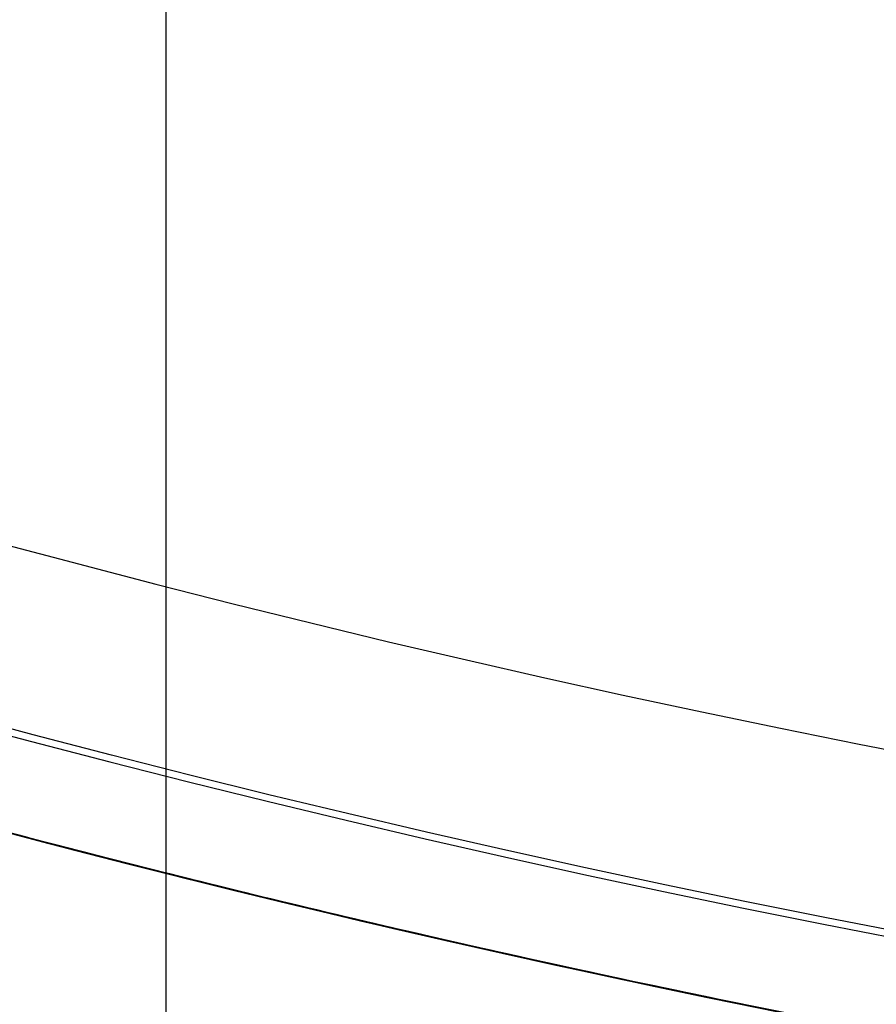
# Model space of a CAD drawing. Header units: millimetres. Extents: x -171 to 4, y -171 to 4.
# Tile 81 of 163: x -140.159 to -139.85, y -143.612 to -143.256. Entities that reach past the tile are written whole.
import ezdxf

# ---------------------------------------------------------------- set-up
doc = ezdxf.new("R2010")
doc.units = ezdxf.units.MM
doc.layers.add('Layer 01', color=18, linetype='Continuous', true_color=0x000000)

# ---------------------------------------------------------------- blocks, each defined once
blk = doc.blocks.new('91290A204_Alloy Steel Socket Head Screw')
at = {"layer": 'Layer 01', "color": 7, "true_color": 0xf6f6f3}
blk.add_circle((160.0062533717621, -4.459e-13, 83.54821749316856), 4.85, dxfattribs=at)
for centre, radius in [((160.006253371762, -4.601e-13, 84.0950924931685), 4.87745873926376), ((160.006253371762, -4.582e-13, 82.9426337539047), 4.725)]:
    blk.add_arc(centre, radius, 270, 90, dxfattribs=at)
at = {"layer": 'Layer 01', "color": 7, "true_color": 0xf6f6f3, "extrusion": (0, 0, -1)}
for centre, radius, end in [((-160.006253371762, -4.582e-13, -84.0288012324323), 4.85, 270), ((-160.006253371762, -4.582e-13, -83.0676337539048), 4.85, 270.0000000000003), ((-160.006253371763, -4.582e-13, -88.915175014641), 4.72745873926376, 270), ((-160.006253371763, -4.582e-13, -88.9426337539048), 4.66116747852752, 270)]:
    blk.add_arc(centre, radius, 90.00000000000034, end, dxfattribs=at)
blk = doc.blocks.new('95807A520_Stainless Steel Tapping Insert for Hardwood')
at = {"layer": 'Layer 01', "color": 7, "true_color": 0xf6f6f3, "extrusion": (0, -1, 0)}
for centre, radius, start, end in [((-111.866603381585, -2.64e-14, -16.1714280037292), 4.762500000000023, 248.3999999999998, 259.7078934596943), ((-111.866603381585, -4.43e-14, -12.57105956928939), 4.762500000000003, 240.1708747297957, 3.25e-14), ((-111.866603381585, -4.43e-14, -10.98355956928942), 4.762500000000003, 240.1708747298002, 3.25e-14), ((-111.866603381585, -4.43e-14, -9.396059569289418), 4.762500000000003, 240.1708747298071, 3.25e-14), ((-111.866603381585, -4.43e-14, -7.808559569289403), 4.762500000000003, 240.1708747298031, 3.25e-14), ((-111.866603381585, -4.43e-14, -5.888702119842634), 4.762500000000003, 180, 44.61106782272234), ((-111.8666033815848, -5.53e-14, -5.147828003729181), 4.762499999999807, 236.8375189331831, 1.683e-13), ((-111.866603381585, -4.43e-14, -4.23342800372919), 4.7625, 180, 3.95e-14), ((-111.866603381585, -4.43e-14, -3.85242800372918), 4.38149999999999, 180, 5.35e-14)]:
    blk.add_arc(centre, radius, start, end, dxfattribs=at)
at = {"layer": 'Layer 01', "color": 7, "true_color": 0xf6f6f3}
for points, knots in [([(-117.21485285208, 14.2664280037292, -2.11999698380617), (-116.972172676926, 14.3009619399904, -2.638505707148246), (-116.653258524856, 14.3357033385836, -3.117764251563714), (-115.984369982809, 14.3944136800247, -3.855440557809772), (-115.546365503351, 14.4277890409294, -4.272427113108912), (-114.296924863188, 14.5162829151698, -4.988552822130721), (-113.615079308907, 14.5618335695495, -5.218764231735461), (-112.433012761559, 14.63676050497, -5.374217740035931), (-111.685416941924, 14.6794056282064, -5.412509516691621), (-110.175042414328, 14.7803270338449, -5.00249285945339), (-109.574754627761, 14.8247584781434, -4.70849787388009), (-108.621370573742, 14.9037682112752, -3.990056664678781), (-108.116487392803, 14.9456462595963, -3.510408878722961), (-107.395937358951, 15.0424591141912, -2.27502284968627), (-107.186085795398, 15.0867113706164, -1.67826394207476), (-107.021776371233, 15.1644374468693, -0.5780262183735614), (-106.99720447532, 15.205027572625, 0.0585179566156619), (-107.167072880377, 15.2570280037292, 0.771893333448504)], [0, 0, 0, 0, 3.89373456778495, 3.89373456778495, 6.772151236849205, 6.772151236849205, 9.594493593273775, 9.594493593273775, 11.49210393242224, 11.49210393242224, 12.88504231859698, 12.88504231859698, 14.00233571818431, 14.00233571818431, 14.87464618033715, 14.87464618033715, 15.55015912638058, 15.55015912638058, 15.55015912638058, 15.55015912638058]), ([(-114.857352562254, 15.2570280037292, 3.70632238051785), (-114.606189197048, 15.2431238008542, 3.926860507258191), (-114.33276359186, 15.2288903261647, 4.120651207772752), (-113.752304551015, 15.2003493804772, 4.447305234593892), (-113.44707415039, 15.1861192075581, 4.579724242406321), (-112.450592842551, 15.1419667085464, 4.894622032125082), (-111.794461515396, 15.1171903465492, 4.936360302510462), (-110.572802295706, 15.0674763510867, 4.823084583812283), (-109.949774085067, 15.0405232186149, 4.639986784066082), (-108.729460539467, 14.9842408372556, 4.005892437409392), (-108.21946500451, 14.959471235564, 3.559369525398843), (-107.407694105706, 14.9096259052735, 2.582571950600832), (-107.086344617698, 14.8826595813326, 1.994232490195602), (-106.659626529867, 14.826525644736, 0.645610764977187), (-106.611439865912, 14.8017623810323, -0.0509080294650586), (-106.699960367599, 14.7648597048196, -1.01677684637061), (-106.763989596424, 14.7516026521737, -1.35308866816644), (-107.057678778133, 14.7108315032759, -2.35596885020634), (-107.388030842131, 14.683511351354, -2.984918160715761), (-108.050788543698, 14.6451591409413, -3.800517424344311), (-108.296897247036, 14.6329396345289, -4.048612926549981), (-109.096275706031, 14.5945032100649, -4.716003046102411), (-109.711587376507, 14.567876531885, -5.055776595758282), (-111.114892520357, 14.5126307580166, -5.510559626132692), (-111.84726158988, 14.4879256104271, -5.573164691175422), (-113.238022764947, 14.4379743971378, -5.457491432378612), (-113.933121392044, 14.4114045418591, -5.262296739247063), (-114.819457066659, 14.3752710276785, -4.818125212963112), (-115.056692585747, 14.3653349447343, -4.676460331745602), (-115.638625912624, 14.3402401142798, -4.267927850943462), (-115.963274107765, 14.3259235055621, -3.977462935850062), (-116.531688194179, 14.296466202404, -3.341827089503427), (-116.777314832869, 14.2815076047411, -2.997857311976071), (-116.983262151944, 14.2664280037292, -2.63020201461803)], [-26.02334530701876, -26.02334530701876, -26.02334530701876, -26.02334530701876, -25.40158608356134, -25.40158608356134, -24.78428439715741, -24.78428439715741, -23.45753944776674, -23.45753944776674, -21.99471859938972, -21.99471859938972, -20.33068141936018, -20.33068141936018, -18.50661025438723, -18.50661025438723, -16.4458212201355, -16.4458212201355, -15.32561042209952, -15.32561042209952, -13.01845060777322, -13.01845060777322, -11.87911968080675, -11.87911968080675, -9.577616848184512, -9.577616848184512, -7.004808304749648, -7.004808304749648, -4.298051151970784, -4.298051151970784, -3.254137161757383, -3.254137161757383, -1.608245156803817, -1.608245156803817, 0, 0, 0, 0]), ([(-111.866603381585, 12.1868030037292, 5.75309999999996), (-112.614671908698, 12.2179494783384, 5.75309999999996), (-113.35588492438, 12.2513268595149, 5.60719244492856), (-114.733987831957, 12.3184471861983, 5.04232215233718), (-115.358793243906, 12.3515449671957, 4.6315941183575), (-116.436941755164, 12.414613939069, 3.57748361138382), (-116.872700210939, 12.448512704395, 2.9369487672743), (-117.457178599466, 12.5164733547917, 1.546785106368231), (-117.609731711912, 12.5495862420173, 0.8146773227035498), (-117.629058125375, 12.6126847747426, -0.6928027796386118), (-117.485568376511, 12.6465192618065, -1.4537456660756), (-116.918354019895, 12.7144691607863, -2.850802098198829), (-116.50953721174, 12.7475981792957, -3.47714942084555), (-115.45921574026, 12.810728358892, -4.558337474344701), (-114.820762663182, 12.8444944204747, -4.99585051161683), (-113.43311885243, 12.9124326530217, -5.585112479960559), (-112.70129580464, 12.9455788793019, -5.740286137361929), (-111.92896089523, 12.97795232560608, -5.752846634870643), (-111.8977764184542, 12.97926246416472, -5.75309999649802), (-111.866603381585, 12.9805751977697, -5.753099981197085)], [-36.41258898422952, -36.41258898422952, -36.41258898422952, -36.41258898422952, -34.1546569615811, -34.1546569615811, -31.92033874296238, -31.92033874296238, -29.60736180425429, -29.60736180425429, -27.37355397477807, -27.37355397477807, -25.06248438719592, -25.06248438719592, -22.82914445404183, -22.82914445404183, -20.52003221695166, -20.52003221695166, -18.28711510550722, -18.28711510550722, -18.19313697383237, -18.19313697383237, -18.19313697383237, -18.19313697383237]), ([(-111.866603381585, 12.95524936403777, -5.753099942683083), (-112.5447569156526, 12.92649763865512, -5.753099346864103), (-113.2181449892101, 12.89697548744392, -5.633185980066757), (-114.575103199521, 12.8318556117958, -5.133262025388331), (-115.23456837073, 12.797389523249, -4.72687010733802), (-116.334055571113, 12.7338891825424, -3.69926326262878), (-116.771266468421, 12.701990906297, -3.096309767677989), (-117.406092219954, 12.6342408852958, -1.7320595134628), (-117.587377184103, 12.5997688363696, -0.9792088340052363), (-117.643070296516, 12.5362081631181, 0.5243072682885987), (-117.528309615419, 12.5044018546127, 1.26004588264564), (-117.017366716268, 12.4366805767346, 2.67491974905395), (-116.615592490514, 12.4022025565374, 3.33658420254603), (-115.595924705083, 12.338577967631, 4.44234403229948), (-114.99619111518, 12.3068672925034, 4.88345082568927), (-113.637092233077, 12.2391769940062, 5.52725013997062), (-112.886079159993, 12.2046930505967, 5.71366116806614), (-112.035912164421, 12.1686476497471, 5.75123299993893), (-111.951224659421, 12.1650894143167, 5.75309999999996), (-111.866603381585, 12.1615661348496, 5.75309999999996)], [-18.19459771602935, -18.19459771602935, -18.19459771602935, -18.19459771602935, -16.14908834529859, -16.14908834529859, -13.8392913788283, -13.8392913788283, -11.61716044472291, -11.61716044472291, -9.308763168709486, -9.308763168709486, -7.087676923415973, -7.087676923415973, -4.780697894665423, -4.780697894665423, -2.560628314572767, -2.560628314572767, -0.2550871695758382, -0.2550871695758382, 0, 0, 0, 0]), ([(-111.866603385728, 10.5993030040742, 5.75309999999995), (-112.6329796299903, 10.6312117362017, 5.753099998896), (-113.3918355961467, 10.6654483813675, 5.59996273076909), (-114.7805943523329, 10.7333514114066, 5.015433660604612), (-115.4010197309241, 10.766359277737, 4.599344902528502), (-116.4705555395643, 10.8292537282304, 3.534560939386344), (-116.9013345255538, 10.8635389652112, 2.888134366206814), (-117.4722472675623, 10.9315602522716, 1.490895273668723), (-117.6173905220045, 10.9645767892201, 0.7580323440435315), (-117.6220494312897, 11.0274879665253, -0.7510233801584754), (-117.4702973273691, 11.0617356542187, -1.512661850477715), (-116.8873870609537, 11.1297513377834, -2.904796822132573), (-116.4723545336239, 11.1627771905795, -3.526091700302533), (-115.4096789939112, 11.2257063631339, -4.597334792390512), (-114.7644194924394, 11.2599137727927, -5.02910179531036), (-113.368575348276, 11.3279233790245, -5.602704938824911), (-112.6358560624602, 11.3609592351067, -5.749315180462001), (-111.8858332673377, 11.39225193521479, -5.753075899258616), (-111.8762177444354, 11.39265349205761, -5.753099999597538), (-111.866603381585, 11.39305537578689, -5.753099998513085)], [-36.41429924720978, -36.41429924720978, -36.41429924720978, -36.41429924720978, -34.10144432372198, -34.10144432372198, -31.86867248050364, -31.86867248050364, -29.54910990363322, -29.54910990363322, -27.31710508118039, -27.31710508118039, -24.99912724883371, -24.99912724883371, -22.76786405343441, -22.76786405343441, -20.45150296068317, -20.45150296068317, -18.22095423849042, -18.22095423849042, -18.19198327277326, -18.19198327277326, -18.19198327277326, -18.19198327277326]), ([(-111.866603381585, 11.36763659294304, -5.753099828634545), (-112.4843942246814, 11.34125759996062, -5.753098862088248), (-113.098987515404, 11.31478847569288, -5.653582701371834), (-114.411735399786, 11.2525814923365, -5.215826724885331), (-115.081543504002, 11.2180714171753, -4.831854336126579), (-116.211070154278, 11.1539843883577, -3.842750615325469), (-116.667050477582, 11.1229075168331, -3.255290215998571), (-117.344806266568, 11.0554583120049, -1.91604709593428), (-117.550587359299, 11.0209444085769, -1.17233779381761), (-117.657590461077, 10.9567670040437, 0.3247375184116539), (-117.568465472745, 10.9258013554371, 1.06293291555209), (-117.108333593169, 10.8584029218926, 2.49109939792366), (-116.731751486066, 10.8238859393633, 3.16413455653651), (-115.755322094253, 10.7596144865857, 4.30334053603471), (-115.172896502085, 10.7287599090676, 4.76543388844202), (-113.841895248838, 10.6614156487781, 5.45700219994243), (-113.101316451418, 10.6268964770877, 5.67064647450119), (-112.182721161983, 10.5873401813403, 5.74659352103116), (-112.024577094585, 10.5806435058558, 5.75309999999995), (-111.866603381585, 10.5740661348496, 5.75309999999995)], [-18.19671116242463, -18.19671116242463, -18.19671116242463, -18.19671116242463, -16.33140960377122, -16.33140960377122, -14.02914718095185, -14.02914718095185, -11.81018757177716, -11.81018757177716, -9.509505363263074, -9.509505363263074, -7.291199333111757, -7.291199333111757, -4.992123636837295, -4.992123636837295, -2.774388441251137, -2.774388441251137, -0.4769460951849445, -0.4769460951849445, 0, 0, 0, 0]), ([(-111.866603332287, 9.01180299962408, 5.75309999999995), (-111.876217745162, 9.01220330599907, 5.75310000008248), (-111.885833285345, 9.01260407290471, 5.75307589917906), (-112.6358560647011, 9.04389677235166, 5.74931518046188), (-113.3685753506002, 9.07693262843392, 5.60270493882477), (-114.7644194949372, 9.14494223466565, 5.029101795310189), (-115.4096789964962, 9.17914964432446, 4.597334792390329), (-116.4723545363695, 9.24207881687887, 3.526091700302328), (-116.8873870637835, 9.27510466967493, 2.904796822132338), (-117.4702973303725, 9.34312035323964, 1.512661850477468), (-117.6220494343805, 9.37736804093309, 0.7510233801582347), (-117.6173905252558, 9.44027921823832, -0.7580323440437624), (-117.4722472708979, 9.47329575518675, -1.490895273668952), (-116.9013345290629, 9.54131704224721, -2.888134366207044), (-116.4705555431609, 9.57560227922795, -3.534560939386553), (-115.4010197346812, 9.63849672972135, -4.599344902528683), (-114.7805943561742, 9.67150459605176, -5.015433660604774), (-113.3918356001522, 9.739407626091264, -5.59996273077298), (-112.6329780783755, 9.773606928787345, -5.753099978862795), (-111.866603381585, 9.805552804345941, -5.753099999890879)], [-36.41469922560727, -36.41469922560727, -36.41469922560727, -36.41469922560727, -36.38577367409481, -36.38577367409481, -34.15871783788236, -34.15871783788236, -31.84598400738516, -31.84598400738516, -29.61821481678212, -29.61821481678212, -27.30386677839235, -27.30386677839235, -25.07535712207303, -25.07535712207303, -22.75942682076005, -22.75942682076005, -20.53015134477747, -20.53015134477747, -18.22091819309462, -18.22091819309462, -18.22091819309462, -18.22091819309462]), ([(-111.866603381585, 9.780045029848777, -5.753099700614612), (-112.4075545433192, 9.756938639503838, -5.753098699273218), (-112.9468622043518, 9.734022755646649, -5.67680020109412), (-114.187248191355, 9.67617702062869, -5.317229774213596), (-114.858593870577, 9.64224611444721, -4.970551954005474), (-116.030868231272, 9.5773800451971, -4.039478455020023), (-116.52055626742, 9.54662335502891, -3.463989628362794), (-117.252219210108, 9.479602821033, -2.157371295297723), (-117.487052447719, 9.44562843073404, -1.438653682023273), (-117.667885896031, 9.38065310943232, 0.0470042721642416), (-117.61270250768, 9.35002624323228, 0.799650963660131), (-117.216976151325, 9.28308432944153, 2.243530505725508), (-116.879497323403, 9.24906687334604, 2.920765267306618), (-115.965537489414, 9.18398060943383, 4.105416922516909), (-115.398693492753, 9.15347667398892, 4.602179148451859), (-114.103910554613, 9.08661755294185, 5.353055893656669), (-113.387680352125, 9.05255768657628, 5.59885051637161), (-112.386126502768, 9.00850003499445, 5.73552449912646), (-112.126244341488, 8.99737650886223, 5.75309999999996), (-111.866603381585, 8.98656613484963, 5.75309999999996)], [-18.19840131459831, -18.19840131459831, -18.19840131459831, -18.19840131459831, -16.56311627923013, -16.56311627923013, -14.30916997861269, -14.30916997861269, -12.05503436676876, -12.05503436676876, -9.799677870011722, -9.799677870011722, -7.548514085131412, -7.548514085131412, -5.291676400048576, -5.291676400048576, -3.043424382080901, -3.043424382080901, -0.7850390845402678, -0.7850390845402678, 0, 0, 0, 0]), ([(-111.866603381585, 7.42430300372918, 5.75309999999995), (-111.8977767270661, 7.42560093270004, 5.75309999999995), (-111.9289612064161, 7.42690369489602, 5.75284662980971), (-112.7012958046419, 7.45927712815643, 5.740286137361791), (-113.4331188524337, 7.49242335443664, 5.58511247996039), (-114.8207626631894, 7.56036158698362, 4.995850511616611), (-115.4592157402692, 7.59412764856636, 4.558337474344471), (-116.5095372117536, 7.6572578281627, 3.477149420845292), (-116.9183540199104, 7.69038684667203, 2.850802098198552), (-117.4855683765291, 7.75833674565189, 1.453745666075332), (-117.6290581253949, 7.79217123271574, 0.6928027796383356), (-117.6097317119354, 7.85526976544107, -0.8146773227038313), (-117.4571785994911, 7.88838265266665, -1.546785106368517), (-116.8727002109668, 7.9563433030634, -2.936948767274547), (-116.4369417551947, 7.99024206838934, -3.577483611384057), (-115.3587932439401, 8.0533110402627, -4.631594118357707), (-114.7339878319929, 8.08640882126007, -5.042322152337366), (-113.3558850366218, 8.153529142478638, -5.607192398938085), (-112.6146621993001, 8.186668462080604, -5.753099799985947), (-111.866603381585, 8.21804432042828, -5.75309999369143)], [-36.41355429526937, -36.41355429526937, -36.41355429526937, -36.41355429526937, -36.31971614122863, -36.31971614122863, -34.09010265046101, -34.09010265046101, -31.78440676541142, -31.78440676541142, -29.55437107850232, -29.55437107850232, -27.24672073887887, -27.24672073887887, -25.01621784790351, -25.01621784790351, -22.70666297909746, -22.70666297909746, -20.47565045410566, -20.47565045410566, -18.22105942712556, -18.22105942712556, -18.22105942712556, -18.22105942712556]), ([(-111.866603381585, 8.192693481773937, -5.753099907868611), (-112.2867828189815, 8.174836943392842, -5.753099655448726), (-112.7066622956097, 8.15704569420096, -5.707068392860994), (-113.853620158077, 8.1048805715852, -5.451327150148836), (-114.549325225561, 8.07062664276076, -5.144727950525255), (-115.773788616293, 8.00486024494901, -4.287445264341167), (-116.293390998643, 7.9748901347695, -3.748577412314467), (-117.105876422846, 7.90861007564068, -2.493221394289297), (-117.387081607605, 7.8743224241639, -1.786187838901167), (-117.658592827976, 7.80844400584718, -0.3163994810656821), (-117.651162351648, 7.77852097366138, 0.4314239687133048), (-117.350376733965, 7.71234935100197, 1.896128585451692), (-117.054820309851, 7.67803008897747, 2.597976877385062), (-116.217556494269, 7.6120411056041, 3.836078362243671), (-115.688340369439, 7.58215170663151, 4.363555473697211), (-114.446973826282, 7.51609116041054, 5.197086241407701), (-113.743518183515, 7.4817425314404, 5.490464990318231), (-112.628382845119, 7.43143591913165, 5.7152687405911), (-112.247538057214, 7.41492667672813, 5.75309999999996), (-111.866603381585, 7.39906613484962, 5.75309999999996)], [-18.19932908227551, -18.19932908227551, -18.19932908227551, -18.19932908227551, -16.92823135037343, -16.92823135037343, -14.66060681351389, -14.66060681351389, -12.4271073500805, -12.4271073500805, -10.15765416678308, -10.15765416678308, -7.926271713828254, -7.926271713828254, -5.654964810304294, -5.654964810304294, -3.425541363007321, -3.425541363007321, -1.152361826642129, -1.152361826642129, 0, 0, 0, 0]), ([(-117.21485285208, 6.1384280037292, 2.11999698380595), (-117.360456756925, 6.156232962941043, 1.752672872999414), (-117.467832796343, 6.173962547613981, 1.371324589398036), (-117.601284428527, 6.208339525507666, 0.6009440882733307), (-117.6286976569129, 6.224600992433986, 0.2142839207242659), (-117.594912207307, 6.272164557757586, -0.9140919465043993), (-117.4293308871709, 6.305439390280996, -1.64469283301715), (-116.8211405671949, 6.373283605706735, -3.022238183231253), (-116.3766902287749, 6.406543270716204, -3.652432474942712), (-115.283462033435, 6.469913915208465, -4.68762958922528), (-114.651028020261, 6.503164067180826, -5.088775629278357), (-113.292357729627, 6.568886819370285, -5.619523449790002), (-112.58234655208, 6.600232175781, -5.753099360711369), (-111.866603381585, 6.630506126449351, -5.753099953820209)], [-29.48549580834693, -29.48549580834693, -29.48549580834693, -29.48549580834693, -28.29662808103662, -28.29662808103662, -27.13316395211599, -27.13316395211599, -24.89961211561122, -24.89961211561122, -22.60128455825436, -22.60128455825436, -20.36763861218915, -20.36763861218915, -18.21002315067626, -18.21002315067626, -18.21002315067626, -18.21002315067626]), ([(-111.866603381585, 6.605488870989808, -5.753099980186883), (-112.1586381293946, 6.593069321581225, -5.753100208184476), (-112.4508883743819, 6.580605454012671, -5.730864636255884), (-113.4899833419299, 6.5345867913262, -5.571115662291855), (-114.2090524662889, 6.500127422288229, -5.309010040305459), (-115.4867511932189, 6.433524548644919, -4.531746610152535), (-116.0373107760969, 6.40355736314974, -4.030806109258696), (-116.9318103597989, 6.33819571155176, -2.831479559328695), (-117.2606117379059, 6.303721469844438, -2.139679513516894), (-117.5688516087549, 6.24740967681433, -0.914873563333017), (-117.6270754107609, 6.225708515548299, -0.4116701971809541), (-117.6108060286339, 6.183346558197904, 0.5990300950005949), (-117.535812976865, 6.161106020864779, 1.102134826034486), (-117.395946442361, 6.13842800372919, 1.58887536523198)], [-10.71592172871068, -10.71592172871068, -10.71592172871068, -10.71592172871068, -9.832656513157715, -9.832656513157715, -7.55020667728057, -7.55020667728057, -5.329084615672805, -5.329084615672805, -3.044763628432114, -3.044763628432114, -1.525645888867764, -1.525645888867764, 0, 0, 0, 0]), ([(-114.471763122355, 5.14782800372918, -3.98679683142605), (-114.012558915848, 5.171895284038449, -4.315612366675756), (-113.498881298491, 5.196384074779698, -4.560741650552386), (-112.252603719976, 5.250846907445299, -4.904417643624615), (-111.634131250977, 5.274073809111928, -4.904027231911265), (-110.547729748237, 5.318554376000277, -4.796481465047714), (-109.929068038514, 5.345477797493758, -4.610635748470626), (-108.711797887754, 5.401959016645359, -3.969189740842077), (-108.206593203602, 5.426737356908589, -3.518265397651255), (-107.407734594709, 5.476441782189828, -2.544379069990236), (-107.091660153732, 5.503378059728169, -1.957106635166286), (-106.672627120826, 5.559718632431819, -0.6048899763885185), (-106.631339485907, 5.584489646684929, 0.0915308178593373), (-106.758182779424, 5.63407368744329, 1.381524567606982), (-106.952738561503, 5.660766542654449, 2.034550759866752), (-107.619854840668, 5.71647764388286, 3.312521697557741), (-108.089039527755, 5.741156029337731, 3.85085047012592), (-109.118405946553, 5.790767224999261, 4.706125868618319), (-109.732609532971, 5.817410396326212, 5.043311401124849), (-111.136277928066, 5.872804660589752, 5.494229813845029), (-111.868520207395, 5.897553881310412, 5.552937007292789), (-113.248386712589, 5.947337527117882, 5.434592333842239), (-113.940865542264, 5.973925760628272, 5.238128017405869), (-114.864548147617, 6.011753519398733, 4.77201228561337), (-115.138400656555, 6.023330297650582, 4.602775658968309), (-115.800295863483, 6.052305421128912, 4.110243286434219), (-116.162023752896, 6.068927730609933, 3.755197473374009), (-116.77001833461, 6.103573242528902, 2.981545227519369), (-117.020136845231, 6.121023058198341, 2.563986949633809), (-117.21485285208, 6.1384280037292, 2.11999698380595)], [0, 0, 0, 0, 0.7081074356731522, 0.7081074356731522, 1.620812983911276, 1.620812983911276, 2.914039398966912, 2.914039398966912, 4.401088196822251, 4.401088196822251, 6.041905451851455, 6.041905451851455, 7.916478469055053, 7.916478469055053, 9.954668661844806, 9.954668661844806, 12.26821290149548, 12.26821290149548, 14.76264455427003, 14.76264455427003, 17.56487924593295, 17.56487924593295, 20.54114266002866, 20.54114266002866, 21.88185927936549, 21.88185927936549, 23.98344891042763, 23.98344891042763, 26.02472951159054, 26.02472951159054, 26.02472951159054, 26.02472951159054])]:
    blk.add_open_spline(points, degree=3, knots=knots, dxfattribs=at)
for points, weights, knots in [([(-113.6197965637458, 14.19570493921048, -4.428060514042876), (-112.7750988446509, 14.24515744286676, -4.762500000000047), (-111.866603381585, 14.2908512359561, -4.762500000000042), (-109.893911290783, 14.3900699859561, -4.762500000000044), (-108.499007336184, 14.4892887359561, -3.367596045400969), (-107.104103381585, 14.58850748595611, -1.972692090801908), (-107.104103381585, 14.6877262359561), (-107.104103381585, 14.78694498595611, 1.972692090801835), (-108.499007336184, 14.8861637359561, 3.367596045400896), (-109.8939112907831, 14.98538248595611, 4.762499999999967), (-111.866603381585, 15.08460123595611, 4.762499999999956), (-113.548471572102, 15.1691926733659, 4.762499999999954), (-114.857352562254, 15.2570280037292, 3.70632238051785)], [0.9619991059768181, 0.963442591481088, 1, 0.923879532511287, 1, 0.923879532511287, 1, 0.923879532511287, 1, 0.923879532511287, 1, 0.934365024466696, 0.981917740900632], [-21.06683435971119, -21.06683435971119, -21.06683435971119, -19.16963976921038, -19.16963976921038, -15.21926842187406, -15.21926842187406, -11.2688970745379, -11.2688970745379, -7.318525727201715, -7.318525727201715, -3.368154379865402, -3.368154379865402, 0, 0, 0]), ([(-107.167072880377, 15.2570280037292, 0.7718933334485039), (-107.104103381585, 15.2364337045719, 0.3885151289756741), (-107.104103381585, 15.2168929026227), (-107.104103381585, 15.1176741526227, -1.972692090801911), (-108.499007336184, 15.0184554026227, -3.367596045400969), (-109.893911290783, 14.9192366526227, -4.762500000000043), (-111.866603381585, 14.8200179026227, -4.76250000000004), (-112.775098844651, 14.77432410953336, -4.762500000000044), (-113.6197965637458, 14.72487160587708, -4.428060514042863)], [0.974763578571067, 0.98403223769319, 1, 0.923879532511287, 1, 0.923879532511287, 1, 0.9634425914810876, 0.961999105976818], [-16.57955219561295, -16.57955219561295, -16.57955219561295, -15.80148538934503, -15.80148538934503, -11.85111404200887, -11.85111404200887, -7.900742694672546, -7.900742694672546, -6.003548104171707, -6.003548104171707, -6.003548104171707]), ([(-110.6939989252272, 14.74666381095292, -5.138096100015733), (-111.2728595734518, 14.71786701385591, -5.270202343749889), (-111.866603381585, 14.69088084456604, -5.270202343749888), (-114.0495926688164, 14.59166209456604, -5.270202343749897), (-115.5931991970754, 14.49244334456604, -3.726595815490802), (-117.1368057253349, 14.39322459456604, -2.182989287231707), (-117.1368057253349, 14.29400584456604), (-117.1368057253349, 14.19478709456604, 2.182989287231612), (-115.5931991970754, 14.09556834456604, 3.726595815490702), (-114.0495926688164, 13.99634959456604, 5.270202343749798), (-111.866603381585, 13.89713084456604, 5.270202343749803), (-109.6836140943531, 13.79791209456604, 5.270202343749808), (-108.1400075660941, 13.69869334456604, 3.726595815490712), (-106.5964010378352, 13.59947459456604, 2.182989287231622), (-106.5964010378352, 13.50025584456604), (-106.5964010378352, 13.40103709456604, -2.182989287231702), (-108.1400075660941, 13.30181834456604, -3.726595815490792), (-109.6836140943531, 13.20259959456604, -5.270202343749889), (-111.866603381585, 13.10338084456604, -5.270202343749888), (-114.0495926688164, 13.00416209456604, -5.270202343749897), (-115.5931991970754, 12.90494334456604, -3.726595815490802), (-117.1368057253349, 12.80572459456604, -2.182989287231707), (-117.1368057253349, 12.70650584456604), (-117.1368057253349, 12.60728709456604, 2.182989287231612), (-115.5931991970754, 12.50806834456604, 3.726595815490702), (-114.0495926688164, 12.40884959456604, 5.270202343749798), (-111.866603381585, 12.30963084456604, 5.270202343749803), (-109.6836140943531, 12.21041209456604, 5.270202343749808), (-108.1400075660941, 12.11119334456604, 3.726595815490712), (-106.5964010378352, 12.01197459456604, 2.182989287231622), (-106.5964010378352, 11.91275584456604), (-106.5964010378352, 11.81353709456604, -2.182989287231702), (-108.1400075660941, 11.71431834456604, -3.726595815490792), (-109.6836140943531, 11.61509959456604, -5.270202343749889), (-111.866603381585, 11.51588084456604, -5.270202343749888), (-114.0495926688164, 11.41666209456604, -5.270202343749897), (-115.5931991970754, 11.31744334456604, -3.726595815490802), (-117.1368057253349, 11.21822459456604, -2.182989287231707), (-117.1368057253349, 11.11900584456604), (-117.1368057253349, 11.01978709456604, 2.182989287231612), (-115.5931991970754, 10.92056834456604, 3.726595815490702), (-114.0495926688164, 10.82134959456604, 5.270202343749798), (-111.866603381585, 10.72213084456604, 5.270202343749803), (-109.6836140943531, 10.62291209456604, 5.270202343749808), (-108.1400075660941, 10.52369334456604, 3.726595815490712), (-106.5964010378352, 10.42447459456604, 2.182989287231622), (-106.5964010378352, 10.32525584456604), (-106.5964010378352, 10.22603709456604, -2.182989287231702), (-108.1400075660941, 10.12681834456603, -3.726595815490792), (-109.6836140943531, 10.02759959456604, -5.270202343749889), (-111.866603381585, 9.928380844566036, -5.270202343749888), (-114.0495926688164, 9.82916209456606, -5.270202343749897), (-115.5931991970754, 9.729943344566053, -3.726595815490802), (-117.1368057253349, 9.630724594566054, -2.182989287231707), (-117.1368057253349, 9.531505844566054), (-117.1368057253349, 9.432287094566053, 2.182989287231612), (-115.5931991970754, 9.333068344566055, 3.726595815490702), (-114.0495926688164, 9.233849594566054, 5.270202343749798), (-111.866603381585, 9.134630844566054, 5.270202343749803), (-109.6836140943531, 9.035412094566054, 5.270202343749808), (-108.1400075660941, 8.936193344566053, 3.726595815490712), (-106.5964010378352, 8.836974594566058, 2.182989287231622), (-106.5964010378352, 8.737755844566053), (-106.5964010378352, 8.638537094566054, -2.182989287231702), (-108.1400075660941, 8.539318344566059, -3.726595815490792), (-109.6836140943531, 8.440099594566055, -5.270202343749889), (-111.866603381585, 8.340880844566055, -5.270202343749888), (-114.0495926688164, 8.241662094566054, -5.270202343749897), (-115.5931991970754, 8.142443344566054, -3.726595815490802), (-117.1368057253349, 8.043224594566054, -2.182989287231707), (-117.1368057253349, 7.944005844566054), (-117.1368057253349, 7.844787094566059, 2.182989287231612), (-115.5931991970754, 7.745568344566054, 3.726595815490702), (-114.0495926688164, 7.646349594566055, 5.270202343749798), (-111.866603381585, 7.547130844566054, 5.270202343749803), (-109.6836140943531, 7.447912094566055, 5.270202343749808), (-108.1400075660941, 7.348693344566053, 3.726595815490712), (-106.5964010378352, 7.249474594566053, 2.182989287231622), (-106.5964010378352, 7.150255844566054), (-106.5964010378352, 7.051037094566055, -2.182989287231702), (-108.1400075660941, 6.951818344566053, -3.726595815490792), (-109.6836140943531, 6.852599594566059, -5.270202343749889), (-111.866603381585, 6.753380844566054, -5.270202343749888), (-114.0495926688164, 6.654162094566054, -5.270202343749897), (-115.5931991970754, 6.554943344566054, -3.726595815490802), (-117.1368057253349, 6.455724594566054, -2.182989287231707), (-117.1368057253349, 6.356505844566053), (-117.1368057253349, 6.257287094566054, 2.182989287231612), (-115.5931991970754, 6.158068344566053, 3.726595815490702), (-114.0495926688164, 6.05884959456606, 5.270202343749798), (-111.866603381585, 5.959630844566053, 5.270202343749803), (-109.6836140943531, 5.860412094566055, 5.270202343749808), (-108.1400075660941, 5.761193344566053, 3.726595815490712), (-107.3739851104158, 5.711955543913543, 2.960573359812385), (-106.9722253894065, 5.658665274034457, 1.954506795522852)], [0.9687857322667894, 0.9780816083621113, 1, 0.923879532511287, 1, 0.923879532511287, 1, 0.923879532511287, 1, 0.923879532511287, 1, 0.923879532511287, 1, 0.923879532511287, 1, 0.923879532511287, 1, 0.923879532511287, 1, 0.923879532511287, 1, 0.923879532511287, 1, 0.923879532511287, 1, 0.923879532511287, 1, 0.923879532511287, 1, 0.923879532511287, 1, 0.923879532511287, 1, 0.923879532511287, 1, 0.923879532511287, 1, 0.923879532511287, 1, 0.923879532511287, 1, 0.923879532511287, 1, 0.923879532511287, 1, 0.923879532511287, 1, 0.923879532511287, 1, 0.923879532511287, 1, 0.923879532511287, 1, 0.923879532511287, 1, 0.923879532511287, 1, 0.923879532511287, 1, 0.923879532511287, 1, 0.923879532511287, 1, 0.923879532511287, 1, 0.923879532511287, 1, 0.923879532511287, 1, 0.923879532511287, 1, 0.923879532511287, 1, 0.923879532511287, 1, 0.923879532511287, 1, 0.923879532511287, 1, 0.923879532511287, 1, 0.923879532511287, 1, 0.923879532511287, 1, 0.923879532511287, 1, 0.923879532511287, 1, 0.923879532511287, 1, 0.923879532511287, 1, 0.9607185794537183, 0.9619789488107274], [46.52739891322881, 46.52739891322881, 46.52739891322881, 47.90684524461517, 47.90684524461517, 52.69752976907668, 52.69752976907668, 57.4882142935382, 57.4882142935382, 62.27889881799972, 62.27889881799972, 67.06958334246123, 67.06958334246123, 71.86026786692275, 71.86026786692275, 76.65095239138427, 76.65095239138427, 81.44163691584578, 81.44163691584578, 86.2323214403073, 86.2323214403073, 91.02300596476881, 91.02300596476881, 95.81369048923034, 95.81369048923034, 100.6043750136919, 100.6043750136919, 105.3950595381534, 105.3950595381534, 110.1857440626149, 110.1857440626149, 114.9764285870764, 114.9764285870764, 119.7671131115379, 119.7671131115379, 124.5577976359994, 124.5577976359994, 129.3484821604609, 129.3484821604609, 134.1391666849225, 134.1391666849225, 138.929851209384, 138.929851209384, 143.7205357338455, 143.7205357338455, 148.511220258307, 148.511220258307, 153.3019047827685, 153.3019047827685, 158.09258930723, 158.09258930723, 162.8832738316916, 162.8832738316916, 167.6739583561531, 167.6739583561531, 172.4646428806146, 172.4646428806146, 177.2553274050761, 177.2553274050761, 182.0460119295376, 182.0460119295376, 186.8366964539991, 186.8366964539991, 191.6273809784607, 191.6273809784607, 196.4180655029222, 196.4180655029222, 201.2087500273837, 201.2087500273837, 205.9994345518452, 205.9994345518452, 210.7901190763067, 210.7901190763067, 215.5808036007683, 215.5808036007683, 220.3714881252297, 220.3714881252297, 225.1621726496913, 225.1621726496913, 229.9528571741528, 229.9528571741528, 234.7435416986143, 234.7435416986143, 239.5342262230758, 239.5342262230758, 244.3249107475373, 244.3249107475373, 249.1155952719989, 249.1155952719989, 253.9062797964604, 253.9062797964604, 258.6969643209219, 258.6969643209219, 263.4876488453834, 263.4876488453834, 265.9598471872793, 265.9598471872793, 265.9598471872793]), ([(-106.7876247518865, 14.74932422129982, -1.406772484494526), (-107.1582381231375, 14.68153121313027, -2.7448263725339), (-108.1400075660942, 14.61842579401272, -3.726595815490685), (-109.6836140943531, 14.51920704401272, -5.270202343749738), (-111.866603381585, 14.41998829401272, -5.270202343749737), (-114.0495926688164, 14.32076954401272, -5.270202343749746), (-115.5931991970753, 14.22155079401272, -3.726595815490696), (-117.1368057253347, 14.12233204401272, -2.182989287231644), (-117.1368057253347, 14.02311329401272), (-117.1368057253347, 13.92389454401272, 2.182989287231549), (-115.5931991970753, 13.82467579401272, 3.726595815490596), (-114.0495926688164, 13.72545704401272, 5.270202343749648), (-111.866603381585, 13.62623829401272, 5.270202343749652), (-109.6836140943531, 13.52701954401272, 5.270202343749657), (-108.1400075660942, 13.42780079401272, 3.726595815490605), (-106.5964010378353, 13.32858204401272, 2.18298928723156), (-106.5964010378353, 13.22936329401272), (-106.5964010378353, 13.13014454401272, -2.18298928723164), (-108.1400075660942, 13.03092579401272, -3.726595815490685), (-109.6836140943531, 12.93170704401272, -5.270202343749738), (-111.866603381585, 12.83248829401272, -5.270202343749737), (-114.0495926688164, 12.73326954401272, -5.270202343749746), (-115.5931991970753, 12.63405079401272, -3.726595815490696), (-117.1368057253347, 12.53483204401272, -2.182989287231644), (-117.1368057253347, 12.43561329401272), (-117.1368057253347, 12.33639454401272, 2.182989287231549), (-115.5931991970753, 12.23717579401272, 3.726595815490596), (-114.0495926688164, 12.13795704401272, 5.270202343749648), (-111.866603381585, 12.03873829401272, 5.270202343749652), (-109.6836140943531, 11.93951954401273, 5.270202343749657), (-108.1400075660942, 11.84030079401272, 3.726595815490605), (-106.5964010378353, 11.74108204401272, 2.18298928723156), (-106.5964010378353, 11.64186329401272), (-106.5964010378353, 11.54264454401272, -2.18298928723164), (-108.1400075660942, 11.44342579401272, -3.726595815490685), (-109.6836140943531, 11.34420704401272, -5.270202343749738), (-111.866603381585, 11.24498829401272, -5.270202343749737), (-114.0495926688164, 11.14576954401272, -5.270202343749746), (-115.5931991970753, 11.04655079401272, -3.726595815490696), (-117.1368057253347, 10.94733204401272, -2.182989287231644), (-117.1368057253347, 10.84811329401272), (-117.1368057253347, 10.74889454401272, 2.182989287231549), (-115.5931991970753, 10.64967579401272, 3.726595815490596), (-114.0495926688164, 10.55045704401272, 5.270202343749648), (-111.866603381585, 10.45123829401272, 5.270202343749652), (-109.6836140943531, 10.35201954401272, 5.270202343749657), (-108.1400075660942, 10.25280079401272, 3.726595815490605), (-106.5964010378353, 10.15358204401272, 2.18298928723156), (-106.5964010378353, 10.05436329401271), (-106.5964010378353, 9.95514454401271, -2.18298928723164), (-108.1400075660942, 9.855925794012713, -3.726595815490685), (-109.6836140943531, 9.756707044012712, -5.270202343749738), (-111.866603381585, 9.657488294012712, -5.270202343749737), (-114.0495926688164, 9.558269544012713, -5.270202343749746), (-115.5931991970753, 9.459050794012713, -3.726595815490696), (-117.1368057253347, 9.359832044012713, -2.182989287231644), (-117.1368057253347, 9.260613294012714), (-117.1368057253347, 9.161394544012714, 2.182989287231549), (-115.5931991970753, 9.062175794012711, 3.726595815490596), (-114.0495926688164, 8.962957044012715, 5.270202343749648), (-111.866603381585, 8.863738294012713, 5.270202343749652), (-109.6836140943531, 8.764519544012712, 5.270202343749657), (-108.1400075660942, 8.665300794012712, 3.726595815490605), (-106.5964010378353, 8.566082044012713, 2.18298928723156), (-106.5964010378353, 8.466863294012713), (-106.5964010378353, 8.367644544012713, -2.18298928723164), (-108.1400075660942, 8.268425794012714, -3.726595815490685), (-109.6836140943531, 8.169207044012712, -5.270202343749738), (-111.866603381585, 8.069988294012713, -5.270202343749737), (-114.0495926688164, 7.970769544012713, -5.270202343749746), (-115.5931991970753, 7.871550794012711, -3.726595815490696), (-117.1368057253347, 7.772332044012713, -2.182989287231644), (-117.1368057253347, 7.673113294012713), (-117.1368057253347, 7.573894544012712, 2.182989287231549), (-115.5931991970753, 7.474675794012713, 3.726595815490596), (-114.0495926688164, 7.375457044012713, 5.270202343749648), (-111.866603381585, 7.276238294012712, 5.270202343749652), (-109.6836140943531, 7.177019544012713, 5.270202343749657), (-108.1400075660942, 7.077800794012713, 3.726595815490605), (-106.5964010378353, 6.978582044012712, 2.18298928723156), (-106.5964010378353, 6.879363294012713), (-106.5964010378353, 6.780144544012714, -2.18298928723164), (-108.1400075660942, 6.680925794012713, -3.726595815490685), (-109.6836140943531, 6.581707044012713, -5.270202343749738), (-111.866603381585, 6.482488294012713, -5.270202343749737), (-114.0495926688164, 6.383269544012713, -5.270202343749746), (-115.5931991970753, 6.284050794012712, -3.726595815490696), (-117.1368057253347, 6.184832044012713, -2.182989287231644), (-117.1368057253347, 6.085613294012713), (-117.1368057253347, 5.986394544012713, 2.182989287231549), (-115.5931991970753, 5.887175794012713, 3.726595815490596), (-114.0495926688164, 5.787957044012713, 5.270202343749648), (-111.866603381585, 5.688738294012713, 5.270202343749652), (-111.5096603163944, 5.672514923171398, 5.270202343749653), (-111.1559770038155, 5.655533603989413, 5.222072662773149)], [0.9655572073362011, 0.9502060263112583, 1, 0.923879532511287, 1, 0.923879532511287, 1, 0.923879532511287, 1, 0.923879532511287, 1, 0.923879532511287, 1, 0.923879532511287, 1, 0.923879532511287, 1, 0.923879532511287, 1, 0.923879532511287, 1, 0.923879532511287, 1, 0.923879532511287, 1, 0.923879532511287, 1, 0.923879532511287, 1, 0.923879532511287, 1, 0.923879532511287, 1, 0.923879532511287, 1, 0.923879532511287, 1, 0.923879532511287, 1, 0.923879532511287, 1, 0.923879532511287, 1, 0.923879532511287, 1, 0.923879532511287, 1, 0.923879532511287, 1, 0.923879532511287, 1, 0.923879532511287, 1, 0.923879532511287, 1, 0.923879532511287, 1, 0.923879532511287, 1, 0.923879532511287, 1, 0.923879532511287, 1, 0.923879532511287, 1, 0.923879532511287, 1, 0.923879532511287, 1, 0.923879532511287, 1, 0.923879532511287, 1, 0.923879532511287, 1, 0.923879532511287, 1, 0.923879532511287, 1, 0.923879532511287, 1, 0.923879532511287, 1, 0.923879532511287, 1, 0.923879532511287, 1, 0.923879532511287, 1, 0.923879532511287, 1, 0.923879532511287, 1, 0.9867070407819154, 0.9780567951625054], [78.30815438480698, 78.30815438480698, 78.30815438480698, 81.44197936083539, 81.44197936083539, 86.23268402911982, 86.23268402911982, 91.02338869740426, 91.02338869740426, 95.81409336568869, 95.81409336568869, 100.6047980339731, 100.6047980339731, 105.3955027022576, 105.3955027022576, 110.186207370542, 110.186207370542, 114.9769120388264, 114.9769120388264, 119.7676167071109, 119.7676167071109, 124.5583213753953, 124.5583213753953, 129.3490260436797, 129.3490260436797, 134.1397307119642, 134.1397307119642, 138.9304353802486, 138.9304353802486, 143.721140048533, 143.721140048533, 148.5118447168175, 148.5118447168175, 153.3025493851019, 153.3025493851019, 158.0932540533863, 158.0932540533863, 162.8839587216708, 162.8839587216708, 167.6746633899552, 167.6746633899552, 172.4653680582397, 172.4653680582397, 177.2560727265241, 177.2560727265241, 182.0467773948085, 182.0467773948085, 186.837482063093, 186.837482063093, 191.6281867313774, 191.6281867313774, 196.4188913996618, 196.4188913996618, 201.2095960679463, 201.2095960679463, 206.0003007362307, 206.0003007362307, 210.7910054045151, 210.7910054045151, 215.5817100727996, 215.5817100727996, 220.372414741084, 220.372414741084, 225.1631194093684, 225.1631194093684, 229.9538240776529, 229.9538240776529, 234.7445287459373, 234.7445287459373, 239.5352334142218, 239.5352334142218, 244.3259380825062, 244.3259380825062, 249.1166427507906, 249.1166427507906, 253.9073474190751, 253.9073474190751, 258.6980520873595, 258.6980520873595, 263.4887567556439, 263.4887567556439, 268.2794614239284, 268.2794614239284, 273.0701660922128, 273.0701660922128, 277.8608707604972, 277.8608707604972, 282.6515754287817, 282.6515754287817, 287.4422800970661, 287.4422800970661, 292.2329847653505, 292.2329847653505, 297.023689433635, 297.023689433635, 297.8602928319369, 297.8602928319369, 297.8602928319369]), ([(-116.629103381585, 14.4231429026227), (-116.629103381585, 14.3239241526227, 1.97269209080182), (-115.234199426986, 14.2247054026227, 3.36759604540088), (-113.839295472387, 14.1254866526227, 4.762499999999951), (-111.866603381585, 14.0262679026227, 4.76249999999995), (-109.893911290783, 13.9270491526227, 4.762499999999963), (-108.499007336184, 13.8278304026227, 3.36759604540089), (-107.104103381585, 13.72861165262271, 1.97269209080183), (-107.104103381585, 13.6293929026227), (-107.104103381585, 13.5301741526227, -1.972692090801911), (-108.499007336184, 13.4309554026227, -3.36759604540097), (-109.893911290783, 13.3317366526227, -4.762500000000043), (-111.866603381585, 13.2325179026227, -4.76250000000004), (-112.775098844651, 13.18682410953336, -4.762500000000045), (-113.6197965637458, 13.13737160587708, -4.428060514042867)], [1, 0.923879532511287, 1, 0.923879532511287, 1, 0.923879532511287, 1, 0.923879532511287, 1, 0.923879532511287, 1, 0.923879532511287, 1, 0.9634425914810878, 0.9619991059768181], [-31.60297077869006, -31.60297077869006, -31.60297077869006, -27.65259943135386, -27.65259943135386, -23.70222808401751, -23.70222808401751, -19.75185673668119, -19.75185673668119, -15.80148538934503, -15.80148538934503, -11.85111404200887, -11.85111404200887, -7.900742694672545, -7.900742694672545, -6.003548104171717, -6.003548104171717, -6.003548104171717]), ([(-116.629103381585, 12.3064762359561), (-116.629103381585, 12.4056949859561, -1.972692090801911), (-115.234199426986, 12.5049137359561, -3.36759604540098), (-113.839295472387, 12.6041324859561, -4.76250000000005), (-111.866603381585, 12.7033512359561, -4.76250000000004), (-109.893911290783, 12.80256998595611, -4.762500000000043), (-108.499007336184, 12.9017887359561, -3.36759604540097), (-107.104103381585, 13.0010074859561, -1.972692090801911), (-107.104103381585, 13.1002262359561)], [1, 0.923879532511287, 1, 0.923879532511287, 1, 0.923879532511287, 1, 0.923879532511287, 1], [-31.60297077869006, -31.60297077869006, -31.60297077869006, -27.65259943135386, -27.65259943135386, -23.70222808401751, -23.70222808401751, -19.75185673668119, -19.75185673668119, -15.80148538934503, -15.80148538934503, -15.80148538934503]), ([(-107.104103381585, 12.0418929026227), (-107.104103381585, 11.9426741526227, -1.972692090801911), (-108.499007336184, 11.8434554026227, -3.36759604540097), (-109.893911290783, 11.7442366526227, -4.762500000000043), (-111.866603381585, 11.6450179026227, -4.76250000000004), (-113.839295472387, 11.5457991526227, -4.76250000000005), (-115.234199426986, 11.4465804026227, -3.36759604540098), (-116.629103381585, 11.3473616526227, -1.972692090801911), (-116.629103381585, 11.2481429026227)], [1, 0.923879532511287, 1, 0.923879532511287, 1, 0.923879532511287, 1, 0.923879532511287, 1], [-15.80148538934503, -15.80148538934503, -15.80148538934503, -11.85111404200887, -11.85111404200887, -7.900742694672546, -7.900742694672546, -3.950371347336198, -3.950371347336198, 0, 0, 0]), ([(-116.629103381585, 10.7189762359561), (-116.629103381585, 10.8181949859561, -1.972692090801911), (-115.234199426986, 10.9174137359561, -3.36759604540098), (-113.839295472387, 11.01663248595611, -4.76250000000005), (-111.866603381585, 11.1158512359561, -4.76250000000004), (-109.893911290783, 11.2150699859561, -4.762500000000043), (-108.499007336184, 11.3142887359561, -3.36759604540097), (-107.104103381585, 11.4135074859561, -1.972692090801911), (-107.104103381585, 11.5127262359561)], [1, 0.923879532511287, 1, 0.923879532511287, 1, 0.923879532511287, 1, 0.923879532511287, 1], [-31.60297077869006, -31.60297077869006, -31.60297077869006, -27.65259943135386, -27.65259943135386, -23.70222808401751, -23.70222808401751, -19.75185673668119, -19.75185673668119, -15.80148538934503, -15.80148538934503, -15.80148538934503]), ([(-107.104103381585, 10.4543929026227), (-107.104103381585, 10.3551741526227, -1.972692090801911), (-108.499007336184, 10.2559554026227, -3.36759604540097), (-109.893911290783, 10.1567366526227, -4.762500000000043), (-111.866603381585, 10.0575179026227, -4.76250000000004), (-113.839295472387, 9.95829915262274, -4.76250000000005), (-115.234199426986, 9.85908040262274, -3.36759604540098), (-116.629103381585, 9.759861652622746, -1.972692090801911), (-116.629103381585, 9.66064290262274)], [1, 0.923879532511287, 1, 0.923879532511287, 1, 0.923879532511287, 1, 0.923879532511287, 1], [-15.80148538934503, -15.80148538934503, -15.80148538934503, -11.85111404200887, -11.85111404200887, -7.900742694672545, -7.900742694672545, -3.950371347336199, -3.950371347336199, 0, 0, 0]), ([(-116.629103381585, 9.13147623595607), (-116.629103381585, 9.23069498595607, -1.972692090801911), (-115.234199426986, 9.32991373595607, -3.36759604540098), (-113.839295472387, 9.429132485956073, -4.76250000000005), (-111.866603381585, 9.52835123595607, -4.76250000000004), (-109.893911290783, 9.62756998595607, -4.762500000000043), (-108.499007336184, 9.72678873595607, -3.36759604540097), (-107.104103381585, 9.826007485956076, -1.972692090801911), (-107.104103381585, 9.92522623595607)], [1, 0.923879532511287, 1, 0.923879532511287, 1, 0.923879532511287, 1, 0.923879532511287, 1], [-31.60297077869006, -31.60297077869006, -31.60297077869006, -27.65259943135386, -27.65259943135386, -23.70222808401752, -23.70222808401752, -19.75185673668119, -19.75185673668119, -15.80148538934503, -15.80148538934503, -15.80148538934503]), ([(-107.104103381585, 8.86689290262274), (-107.104103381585, 8.767674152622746, -1.972692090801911), (-108.499007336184, 8.66845540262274, -3.36759604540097), (-109.893911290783, 8.569236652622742, -4.762500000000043), (-111.866603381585, 8.47001790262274, -4.76250000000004), (-113.839295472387, 8.370799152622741, -4.76250000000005), (-115.234199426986, 8.27158040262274, -3.36759604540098), (-116.629103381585, 8.17236165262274, -1.972692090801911), (-116.629103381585, 8.07314290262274)], [1, 0.923879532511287, 1, 0.923879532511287, 1, 0.923879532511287, 1, 0.923879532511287, 1], [-15.80148538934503, -15.80148538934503, -15.80148538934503, -11.85111404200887, -11.85111404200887, -7.900742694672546, -7.900742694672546, -3.950371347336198, -3.950371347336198, 0, 0, 0]), ([(-116.629103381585, 7.54397623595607), (-116.629103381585, 7.643194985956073, -1.972692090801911), (-115.234199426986, 7.74241373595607, -3.36759604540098), (-113.839295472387, 7.841632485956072, -4.76250000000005), (-111.866603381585, 7.94085123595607, -4.76250000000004), (-109.893911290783, 8.04006998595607, -4.762500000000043), (-108.499007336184, 8.13928873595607, -3.36759604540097), (-107.104103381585, 8.23850748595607, -1.972692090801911), (-107.104103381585, 8.33772623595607)], [1, 0.923879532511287, 1, 0.923879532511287, 1, 0.923879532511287, 1, 0.923879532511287, 1], [-31.60297077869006, -31.60297077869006, -31.60297077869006, -27.65259943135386, -27.65259943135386, -23.70222808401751, -23.70222808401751, -19.75185673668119, -19.75185673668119, -15.80148538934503, -15.80148538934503, -15.80148538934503]), ([(-116.629103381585, 5.95647623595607), (-116.629103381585, 6.055694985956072, -1.972692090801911), (-115.234199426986, 6.15491373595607, -3.36759604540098), (-113.839295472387, 6.254132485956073, -4.76250000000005), (-111.866603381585, 6.35335123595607, -4.76250000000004), (-109.893911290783, 6.45256998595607, -4.762500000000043), (-108.499007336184, 6.55178873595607, -3.36759604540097), (-107.104103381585, 6.65100748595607, -1.972692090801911), (-107.104103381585, 6.75022623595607), (-107.104103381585, 6.84944498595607, 1.97269209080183), (-108.499007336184, 6.94866373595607, 3.36759604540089), (-109.893911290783, 7.04788248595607, 4.762499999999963), (-111.866603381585, 7.14710123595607, 4.76249999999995), (-113.839295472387, 7.246319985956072, 4.762499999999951), (-115.234199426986, 7.34553873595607, 3.36759604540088), (-116.629103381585, 7.444757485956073, 1.97269209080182), (-116.629103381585, 7.54397623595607)], [1, 0.923879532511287, 1, 0.923879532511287, 1, 0.923879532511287, 1, 0.923879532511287, 1, 0.923879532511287, 1, 0.923879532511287, 1, 0.923879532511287, 1, 0.923879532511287, 1], [-31.60297077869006, -31.60297077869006, -31.60297077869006, -27.65259943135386, -27.65259943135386, -23.70222808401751, -23.70222808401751, -19.75185673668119, -19.75185673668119, -15.80148538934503, -15.80148538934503, -11.85111404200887, -11.85111404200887, -7.900742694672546, -7.900742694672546, -3.950371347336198, -3.950371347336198, 0, 0, 0]), ([(-107.104103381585, 7.27939290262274), (-107.104103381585, 7.180174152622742, -1.972692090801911), (-108.499007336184, 7.08095540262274, -3.36759604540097), (-109.893911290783, 6.98173665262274, -4.762500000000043), (-111.866603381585, 6.88251790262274, -4.76250000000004), (-113.839295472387, 6.78329915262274, -4.76250000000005), (-115.234199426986, 6.68408040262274, -3.36759604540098), (-116.629103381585, 6.58486165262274, -1.972692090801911), (-116.629103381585, 6.48564290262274)], [1, 0.923879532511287, 1, 0.923879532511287, 1, 0.923879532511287, 1, 0.923879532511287, 1], [-15.80148538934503, -15.80148538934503, -15.80148538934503, -11.85111404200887, -11.85111404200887, -7.900742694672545, -7.900742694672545, -3.950371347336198, -3.950371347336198, 0, 0, 0]), ([(-116.629103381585, 6.48564290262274), (-116.629103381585, 6.38642415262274, 1.97269209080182), (-115.234199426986, 6.28720540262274, 3.36759604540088), (-113.839295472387, 6.187986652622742, 4.762499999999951), (-111.866603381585, 6.08876790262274, 4.76249999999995), (-109.893911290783, 5.989549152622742, 4.762499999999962), (-108.499007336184, 5.89033040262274, 3.36759604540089), (-107.104103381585, 5.791111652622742, 1.972692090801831), (-107.104103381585, 5.691892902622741), (-107.104103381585, 5.59267415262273, -1.972692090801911), (-108.499007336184, 5.49345540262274, -3.36759604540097), (-109.893911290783, 5.394236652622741, -4.762500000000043), (-111.866603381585, 5.295017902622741, -4.76250000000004), (-113.284668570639, 5.223694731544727, -4.762500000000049), (-114.471763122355, 5.14782800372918, -3.986796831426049)], [1, 0.923879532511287, 1, 0.923879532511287, 1, 0.923879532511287, 1, 0.923879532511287, 1, 0.923879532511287, 1, 0.923879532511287, 1, 0.944084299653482, 0.970316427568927], [-26.54217895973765, -26.54217895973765, -26.54217895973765, -22.59180761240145, -22.59180761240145, -18.6414362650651, -18.6414362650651, -14.69106491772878, -14.69106491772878, -10.74069357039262, -10.74069357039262, -6.790322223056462, -6.790322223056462, -2.839950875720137, -2.839950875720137, 0, 0, 0])]:
    blk.add_rational_spline(points, weights, degree=2, knots=knots, dxfattribs=at)
blk = doc.blocks.new('Base Ring')
at = {"layer": 'Layer 01', "color": 33, "true_color": 0xbb9c7a}
blk.add_circle((-55.838834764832, -55.838834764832, -63), 4.835, dxfattribs=at)
at = {"layer": 'Layer 01', "color": 33, "true_color": 0xbb9c7a, "extrusion": (0, 0, -1)}
for centre, radius in [((55.838834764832, -55.838834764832, 58), 4.835), ((55.838834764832, -55.838834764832, 60.5), 4.835000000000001)]:
    blk.add_circle(centre, radius, dxfattribs=at)
at = {"layer": 'Layer 01', "color": 33, "true_color": 0xbb9c7a}
blk.add_arc((-50.5, -50.5, -68), 15, 180, 270, dxfattribs=at)
at = {"layer": 'Layer 01', "color": 33, "true_color": 0xbb9c7a, "extrusion": (0, 0, -1)}
for centre, end in [((50.5, -50.5, 58), 0), ((50.5, -50.5, 63), 359.9999999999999)]:
    blk.add_arc(centre, 15, 270, end, dxfattribs=at)
blk = doc.blocks.new('Bottom')
at = {"layer": 'Layer 01', "color": 33, "true_color": 0xbb9c7a}
blk.add_line((-57.0000000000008, -70.5, -45), (-57.0000000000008, -58.8743240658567, -45), dxfattribs=at)
for centre in [(-55.838834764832, -55.838834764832, -52), (-55.838834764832, -55.838834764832, -58), (-55.838834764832, -55.838834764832, -55)]:
    blk.add_circle(centre, 5.25, dxfattribs=at)
at = {"layer": 'Layer 01', "color": 33, "true_color": 0xbb9c7a, "extrusion": (0, 0, -1)}
for centre in [(50.5, -50.5, 60), (50.5, -50.5, 58)]:
    blk.add_arc(centre, 15.45, 270, 0, dxfattribs=at)
at = {"layer": 'Layer 01', "color": 33, "true_color": 0xbb9c7a}
blk.add_arc((-50.5, -50.5, -59), 15.45, 180, 270, dxfattribs=at)

msp = doc.modelspace()

# ---------------------------------------------------------------- linework, layer by layer
at = {"layer": 'Layer 01'}
msp.add_line((-140.106601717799, -153.6066017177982, 12), (-140.106601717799, -141.9809257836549, 12), dxfattribs=at)

# ---------------------------------------------------------------- block references
for name in ['Bottom', 'Base Ring']:
    msp.add_blockref(name, (-83.10660171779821, -83.10660171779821, 57), dxfattribs=at)
at = {"layer": 'Layer 01', "extrusion": (0, 1, 0), "rotation": 180}
msp.add_blockref('95807A520_Stainless Steel Tapping Insert for Hardwood', (27.07883310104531, 56.55242800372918, -138.9454364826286), dxfattribs=at)
at = {"layer": 'Layer 01', "extrusion": (6.64052146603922e-14, 1.17224175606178e-28, -1)}
msp.add_blockref('91290A204_Alloy Steel Socket Head Screw', (-21.06081688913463, -138.9454364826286, -87.94263375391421), dxfattribs=at)

doc.saveas('drawing.dxf')
